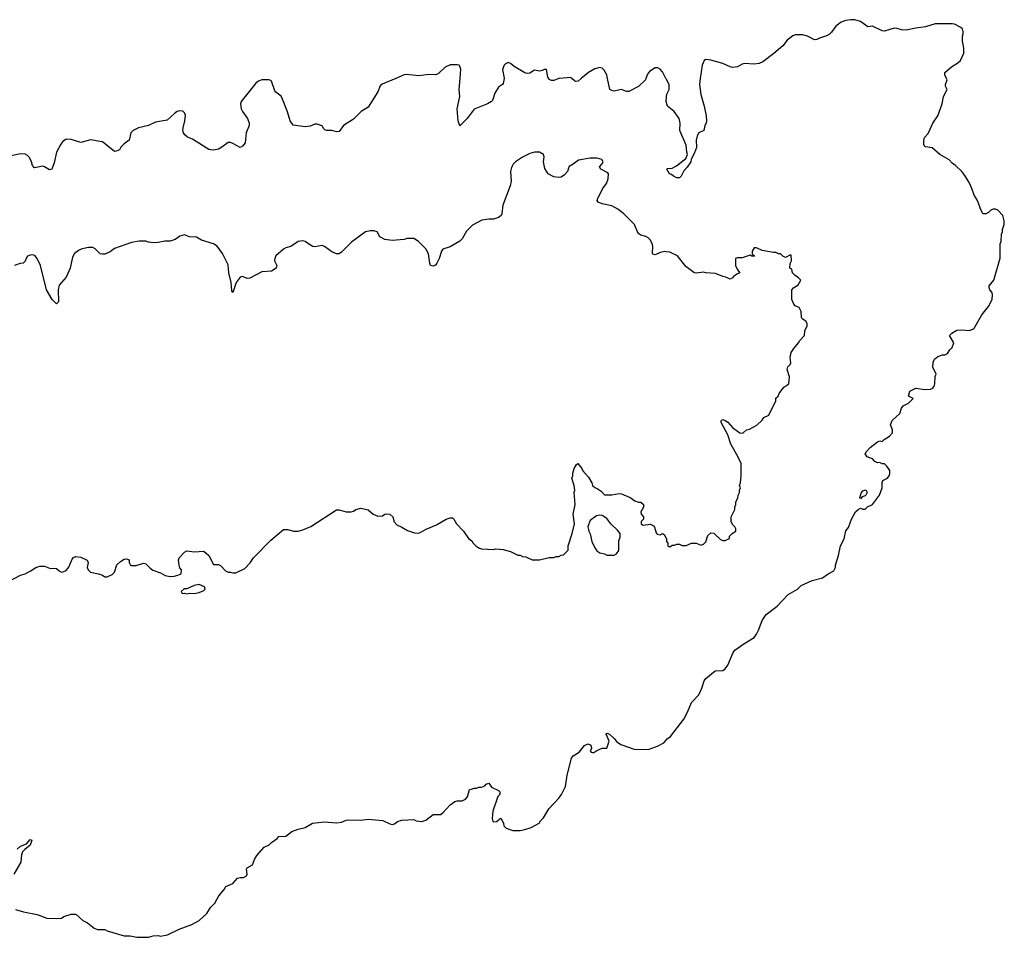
# Model space of a CAD drawing. Header units: inches. Extents: x 1861287 to 2052918, y 204622 to 437896.
# Tile 149 of 215: x 2034644 to 2042802, y 312886 to 320487. Entities that reach past the tile are written whole.
import ezdxf

# ---------------------------------------------------------------- set-up
doc = ezdxf.new("R2010")
doc.units = ezdxf.units.IN
doc.header["$MEASUREMENT"] = 0
for name, color, linetype in [('C0331', 7, 'Continuous'), ('C0332', 7, 'Continuous'), ('C0341', 7, 'Continuous'), ('C0342', 7, 'Continuous')]:
    doc.layers.add(name, color=color, linetype=linetype)

msp = doc.modelspace()

# ---------------------------------------------------------------- linework, layer by layer
at = {"layer": 'C0331', "color": 5}
for points, elevation in [([(2037761, 320000), (2037648, 319952), (2037630, 319939), (2037610.4, 319890), (2037530, 319762.9), (2037474.4, 319725.6), (2037410, 319662.7), (2037326.8, 319610), (2037290, 319562), (2037270, 319559), (2037231.2, 319568.9), (2037190, 319568.7), (2037173.6, 319573.6), (2037163.2, 319583.2), (2037150, 319608), (2037110, 319621.2), (2037090, 319621.2), (2037050, 319605.2), (2037010, 319599.3), (2036910, 319613.2), (2036883.7, 319650), (2036862.5, 319722.5), (2036821.6, 319830), (2036810, 319853.2), (2036766.6, 319886.6), (2036758, 319898), (2036730, 319978), (2036724.7, 319984.7), (2036709.4, 319989.4), (2036650, 319989.6), (2036621.7, 319978.3), (2036599.5, 319960.5), (2036478, 319810), (2036473, 319790), (2036478, 319750), (2036490, 319726), (2036530.7, 319670), (2036544, 319630), (2036544, 319610), (2036519.1, 319550), (2036511.9, 319468.1), (2036490, 319439), (2036470.6, 319429.4), (2036410, 319461.2), (2036390, 319469), (2036370, 319469), (2036318.8, 319430), (2036290, 319415.1), (2036250, 319406), (2036226, 319410), (2036210, 319413.2), (2036076.6, 319496.6), (2036033.6, 319513.6), (2036012.5, 319532.5), (2036001.2, 319550), (2035996, 319570), (2035997.2, 319590), (2036013.2, 319650), (2036016.6, 319696.6), (2036010, 319715.3), (2035995.3, 319730), (2035970, 319732.3), (2035950, 319726), (2035926.8, 319710), (2035865.2, 319654.8), (2035770, 319637), (2035710, 319609.6), (2035628.7, 319591.3), (2035584.7, 319570), (2035566, 319550), (2035550.8, 319489.2), (2035510, 319459), (2035482.8, 319430), (2035470.6, 319409.4), (2035442.8, 319397.2), (2035430, 319394), (2035330, 319474), (2035310, 319479), (2035230, 319493.2), (2035150, 319469), (2035070, 319496), (2035030, 319497.2), (2035002, 319478), (2034984.7, 319455.3), (2034950, 319388.7), (2034930, 319302), (2034910.5, 319250), (2034890, 319244), (2034850, 319268.7), (2034832.7, 319272.7), (2034770, 319261.2), (2034763.7, 319263.7), (2034750, 319278), (2034742, 319310), (2034725.8, 319345.8), (2034710, 319362.7), (2034690, 319372.3), (2034650, 319377), (2034510, 319345.1)], 120), ([(2038657.1, 320000), (2038650, 319958), (2038644.7, 319950), (2038610, 319929), (2038581.2, 319878.8), (2038561.3, 319818.7), (2038554, 319810), (2038518.8, 319790), (2038410, 319745.2), (2038351, 319670), (2038290, 319609), (2038276.9, 319650), (2038269.7, 319750), (2038291.4, 319850), (2038286.3, 319910), (2038292.8, 320000)], 120), ([(2039117.1, 320000), (2039110, 319999.3), (2039070, 319983.7), (2039050, 319982.7), (2039031.9, 319991.9), (2039026.9, 320000)], 120), ([(2039296, 320000), (2039270, 319978.4), (2039250, 319976), (2039240.7, 319980.7), (2039219.5, 320000)], 120), ([(2039832.1, 320000), (2039828.4, 319990), (2039770, 319933.3), (2039690, 319892), (2039672.3, 319892.3), (2039630, 319909.6), (2039570, 319896.2), (2039550, 319899.5), (2039533.2, 319910), (2039514.2, 320000)], 120), ([(2040000, 319997.4), (2039998.7, 320000)], 120), ([(2040000, 318564.8), (2039990, 318566), (2039950, 318558), (2039910, 318539.3), (2039890, 318544), (2039886.6, 318550), (2039889.7, 318610), (2039885.4, 318630), (2039870, 318659.5), (2039850, 318679.6), (2039831, 318691), (2039790, 318703.5), (2039774.3, 318714.3), (2039762.4, 318730), (2039739, 318790), (2039650, 318879), (2039598.6, 318918.6), (2039550, 318944), (2039470, 318962), (2039436.4, 318976.4), (2039428.7, 318990), (2039434, 319010), (2039476.2, 319090), (2039506.6, 319130), (2039519.3, 319170), (2039522, 319210), (2039517.2, 319217.2), (2039458, 319250), (2039448.4, 319268.4), (2039468, 319290), (2039478, 319310), (2039468.4, 319328.4), (2039430, 319339), (2039370, 319339), (2039275.3, 319324.7), (2039230.8, 319289.2), (2039198, 319270), (2039190, 319258), (2039182.8, 319230), (2039158, 319202), (2039130, 319182), (2039110, 319179), (2039070, 319185.2), (2039022, 319210), (2038994, 319254), (2038985.2, 319310), (2038989.2, 319350), (2038984, 319370), (2038950, 319389), (2038910, 319388.7), (2038870, 319378), (2038810, 319348), (2038752, 319310), (2038732, 319290), (2038718, 319262), (2038711, 319230), (2038716, 319150), (2038706.8, 319110), (2038646.8, 318950), (2038639.8, 318880.2), (2038634.4, 318865.6), (2038610.8, 318849.2), (2038570, 318834), (2038530, 318836), (2038473.4, 318826.6), (2038395.9, 318784.1), (2038345.3, 318734.7), (2038310, 318672.7), (2038290, 318652.3), (2038210, 318607), (2038150, 318585.2), (2038139.1, 318570), (2038120.7, 318510), (2038100.7, 318470), (2038090, 318454), (2038082, 318450), (2038070, 318446.6), (2038048.7, 318450), (2038041.2, 318470), (2038030, 318548), (2038010, 318588.7), (2037948.7, 318650), (2037910, 318675.3), (2037854, 318674), (2037830, 318666), (2037730, 318659.3), (2037670, 318665.2), (2037629.3, 318689.3), (2037606, 318730), (2037578, 318738), (2037550, 318737.2), (2037510, 318728.7), (2037394.4, 318645.6), (2037310, 318562), (2037290, 318549), (2037270, 318549), (2037230, 318564), (2037170, 318608.7), (2037150, 318615.3), (2037090, 318605.2), (2037070, 318609.2), (2037010, 318649), (2036990, 318654), (2036950, 318649), (2036890.5, 318609.5), (2036850, 318597.2), (2036830, 318585.2), (2036767.3, 318530), (2036757.3, 318510), (2036756.3, 318490), (2036774.8, 318450), (2036770, 318429.2), (2036730, 318404), (2036650, 318397.2), (2036550, 318345.2), (2036530, 318344), (2036490, 318359.3), (2036470, 318354.5), (2036438, 318310), (2036410, 318228.7), (2036402, 318242), (2036395.1, 318310), (2036376.9, 318390), (2036370, 318455.3), (2036324, 318550), (2036279, 318610), (2036250, 318629.2), (2036150, 318662), (2036110, 318686), (2036050, 318689), (2036010, 318704), (2035970, 318693.2), (2035932.3, 318667.7), (2035890, 318652.3), (2035847.9, 318652.1), (2035790, 318640.9), (2035750, 318639), (2035710, 318644), (2035690, 318652.7), (2035632.9, 318652.9), (2035570, 318641.2), (2035430, 318593.2), (2035394.6, 318565.4), (2035350, 318545.2), (2035330, 318544), (2035310, 318549), (2035270, 318588.7), (2035250, 318599), (2035210, 318599), (2035154.4, 318585.6), (2035130, 318574), (2035098.8, 318550), (2035081.1, 318518.9), (2035062, 318430), (2035030, 318355.3), (2034972.3, 318287.7), (2034963.8, 318250), (2034966, 318150), (2034950, 318134), (2034912.3, 318170), (2034867.3, 318250), (2034817.2, 318450), (2034790, 318508), (2034770, 318534), (2034750, 318539), (2034730, 318535.3), (2034710, 318528), (2034698, 318510), (2034690, 318486), (2034674, 318470), (2034647.3, 318467.3), (2034602, 318450)], 140), ([(2034550, 315834), (2034650, 315884.7), (2034690, 315898), (2034730, 315918), (2034778, 315950), (2034810, 315961), (2034850, 315961), (2034890, 315944.7), (2034950, 315942), (2034970, 315922), (2034990, 315912), (2035010, 315916), (2035030, 315926), (2035050, 315951.3), (2035080.1, 316019.9), (2035090, 316031.3), (2035110, 316041), (2035150, 316036), (2035202, 316010), (2035211.3, 315990), (2035204, 315950), (2035210.8, 315930), (2035230, 315910.8), (2035296.8, 315896.8), (2035330, 315884.7), (2035350, 315872), (2035370, 315872), (2035410, 315892), (2035428.8, 315911.1), (2035450, 315972), (2035480.2, 315999.8), (2035510, 316018), (2035530, 316022), (2035550, 316014), (2035552, 315990), (2035562, 315970), (2035570, 315966), (2035610, 315966), (2035670, 315986), (2035690, 315981), (2035723.8, 315943.8), (2035748.1, 315928.1), (2035810, 315904.9), (2035850, 315884), (2035890, 315876), (2035923.1, 315876.9), (2035955.3, 315884.7), (2035982, 315898), (2035986, 315930), (2035970, 315946), (2035964, 315970), (2035959, 316010), (2035964, 316030), (2036010, 316076), (2036030, 316086.8), (2036090, 316078.8), (2036170, 316086), (2036211, 316050), (2036250, 315974), (2036290, 315974), (2036310, 315962), (2036350, 315922), (2036370, 315912), (2036390, 315912), (2036410, 315904.7), (2036434.6, 315905.4), (2036510, 315942), (2036552.5, 315987.5), (2036582, 316030), (2036724.1, 316175.9), (2036830, 316264.7), (2036865.4, 316265.4), (2036911.6, 316251.6), (2036950, 316251.3), (2036990, 316261), (2037055.3, 316290), (2037270, 316426), (2037290, 316426), (2037350, 316411), (2037389.1, 316410.9), (2037410, 316416), (2037430, 316431), (2037470, 316442), (2037530, 316426), (2037572, 316390), (2037610, 316376), (2037650, 316378), (2037669.3, 316390.7), (2037685.6, 316394.4), (2037710.5, 316390.5), (2037736, 316370), (2037747.1, 316327.1), (2037770, 316302), (2037810, 316284.7), (2037856.9, 316256.9), (2037915.3, 316235.3), (2037950, 316234.8), (2038012.1, 316267.9), (2038097.5, 316302.5), (2038178, 316350), (2038210, 316361), (2038230, 316362), (2038242, 316350), (2038262, 316310), (2038322, 316250), (2038362, 316190), (2038391.2, 316171.1), (2038402, 316150), (2038425.4, 316125.4), (2038454, 316110), (2038470, 316104.7), (2038570, 316098), (2038590, 316104.7), (2038650, 316098), (2038710, 316082), (2038770, 316052), (2038790, 316052), (2038810, 316042), (2038836.9, 316036.9), (2038890, 316012), (2038950, 316012), (2039030, 316031.3), (2039068.4, 316031.6), (2039090, 316042), (2039110, 316042), (2039130, 316052), (2039150, 316054), (2039187.3, 316092.7), (2039188.7, 316130), (2039221.2, 316230), (2039240.9, 316310), (2039229.2, 316390), (2039246, 316470), (2039239, 316570), (2039244, 316590), (2039237.2, 316630), (2039218, 316690), (2039228, 316710), (2039228, 316730), (2039239, 316770), (2039256.4, 316803.6), (2039269, 316811), (2039301, 316770), (2039311, 316750), (2039356.8, 316696.8), (2039384.7, 316650), (2039391.3, 316630), (2039410, 316611.3), (2039430, 316604.7), (2039462.8, 316582.8), (2039490, 316552), (2039550, 316551), (2039610, 316562.8), (2039630, 316558.8), (2039702, 316530), (2039742, 316502), (2039770, 316491), (2039791, 316491), (2039811.3, 316470), (2039811.3, 316450), (2039791, 316410), (2039792, 316390), (2039811.3, 316370), (2039811.3, 316350), (2039792, 316330), (2039792, 316310), (2039810, 316301), (2039870, 316307.3), (2039895.3, 316295.3), (2039903.5, 316283.5), (2039916.3, 316236.3), (2039925.5, 316225.5), (2039950, 316221), (2039970, 316232), (2039983.6, 316223.6), (2040000, 316193.6)], 140), ([(2034610, 313118), (2034676.8, 313096.8), (2034790, 313074), (2034870, 313044), (2034950, 313041), (2034990, 313044.7), (2035010, 313058), (2035070, 313078), (2035110, 313078), (2035166.4, 313026.4), (2035205.4, 313005.4), (2035262, 312962), (2035290, 312951.3), (2035350, 312951), (2035370, 312941), (2035510, 312898.8), (2035558, 312898), (2035613.6, 312886.4), (2035710, 312886.8), (2035750, 312898.8), (2035790, 312901), (2035810, 312896), (2035870, 312906), (2035965.6, 312954.4), (2036070, 312991.3), (2036130, 313024.7), (2036195.5, 313084.5), (2036226.3, 313133.7), (2036262, 313170), (2036295.3, 313230), (2036338.6, 313281.4), (2036353.2, 313306.8), (2036410, 313330.8), (2036450, 313376), (2036470, 313382.8), (2036497, 313383), (2036524, 313396), (2036529, 313410), (2036524, 313450), (2036530, 313462), (2036573.2, 313486.8), (2036589.2, 313530), (2036610, 313564.7), (2036670, 313632), (2036710, 313652), (2036729.1, 313670.9), (2036776.5, 313703.5), (2036790, 313722), (2036850, 313724.7), (2036898, 313762), (2036950, 313781), (2037010, 313796), (2037070, 313830.8), (2037170, 313842.8), (2037270, 313834.8), (2037310, 313840.7), (2037350, 313856.3), (2037370, 313859.1), (2037470, 313857.3), (2037530, 313866), (2037654, 313854), (2037710, 313826), (2037730, 313821), (2037750, 313826), (2037774.6, 313845.4), (2037810, 313858), (2037910, 313862), (2037930, 313852), (2037974.6, 313845.4), (2038010, 313858), (2038070, 313904.7), (2038130, 313904.7), (2038150, 313918), (2038210, 313984.7), (2038250, 314011.3), (2038270, 314018), (2038310, 314016), (2038338, 314030), (2038355.3, 314050), (2038370, 314112), (2038387.3, 314112.7), (2038410, 314122), (2038430, 314122), (2038448.7, 314131.3), (2038470, 314131.3), (2038498, 314142), (2038510, 314154), (2038530, 314162), (2038554, 314130), (2038610, 314102), (2038622, 314090), (2038622, 314070), (2038606.4, 314053.6), (2038564, 313930), (2038558, 313870), (2038565.4, 313845.4), (2038570, 313842), (2038594, 313846), (2038630, 313874), (2038651.6, 313831.6), (2038654, 313810), (2038674, 313790), (2038730, 313772), (2038790, 313772), (2038830, 313778), (2038883.1, 313796.9), (2038948.4, 313831.6), (2038958, 313850), (2038983.1, 313876.9), (2039028.7, 313950), (2039110, 314038), (2039134, 314070), (2039165.6, 314134.4), (2039179.3, 314230), (2039215.1, 314370), (2039230, 314390.4), (2039279.6, 314420.4), (2039323.7, 314476.3), (2039350, 314488.5), (2039370, 314480.7), (2039378, 314470), (2039380.5, 314450), (2039371.3, 314430), (2039379.6, 314419.6), (2039390, 314416), (2039402, 314418), (2039426, 314434), (2039470, 314452), (2039510, 314454), (2039528, 314510), (2039502, 314570), (2039510, 314576), (2039530.6, 314570), (2039570, 314533.4), (2039588, 314508), (2039623.4, 314483.4), (2039736.1, 314443.9), (2039850, 314441.6), (2039928.7, 314470), (2039982, 314498), (2040000, 314519.6)], 120), ([(2034622.4, 313617.6), (2034650, 313641.5), (2034699.3, 313660.7), (2034730, 313695.5), (2034744.7, 313690), (2034731.5, 313650), (2034685.7, 313614.3), (2034666.8, 313593.2), (2034658.6, 313570), (2034653.6, 313510), (2034594.2, 313410)], 120)]:
    msp.add_lwpolyline(points, dxfattribs=dict(at, elevation=elevation))
at = {"layer": 'C0331', "color": 5, "elevation": 140}
for points in [[(2039450, 316384), (2039422.5, 316377.5), (2039370, 316339), (2039350.8, 316290), (2039360.7, 316250), (2039371, 316229), (2039384.5, 316164.5), (2039410, 316112), (2039427.1, 316087.1), (2039450, 316072), (2039490, 316062), (2039510, 316052), (2039570, 316052), (2039590, 316062), (2039608, 316090), (2039608, 316170), (2039620.4, 316199.6), (2039619, 316230), (2039597.5, 316257.5), (2039541.2, 316310), (2039510, 316355.3), (2039470, 316379)], [(2036130, 315809.2), (2036090, 315801.2), (2036030, 315774), (2036007.1, 315772.9), (2035982, 315750), (2035990, 315734), (2036010, 315738), (2036030, 315731.3), (2036050, 315736), (2036090, 315734.8), (2036130, 315742.8), (2036170, 315758), (2036182, 315770), (2036175.3, 315790)]]:
    msp.add_lwpolyline(points, close=True, dxfattribs=at)
at = {"layer": 'C0332', "color": 5, "elevation": 120}
for points in [[(2039026.9, 320000), (2039020.9, 320010), (2039010, 320074), (2038990, 320075.3), (2038973.7, 320066.3), (2038950, 320061.2), (2038910, 320069), (2038870, 320045.2), (2038850, 320042.7), (2038830, 320046.6), (2038740.4, 320100.4), (2038710, 320124.5), (2038690, 320131.8), (2038670, 320122), (2038659.3, 320110), (2038645.1, 320074.9), (2038657.5, 320002.5), (2038657.1, 320000)], [(2038292.8, 320000), (2038298.4, 320078.4), (2038288.8, 320108.9), (2038286, 320110), (2038270, 320114), (2038210, 320112.3), (2038170, 320094), (2038110, 320039), (2038090.5, 320029.5), (2038032.8, 320032.8), (2037950, 320021.2), (2037850, 320032.7), (2037830, 320029.3), (2037761, 320000)], [(2039514.2, 320000), (2039507.8, 320030), (2039487, 320070), (2039470, 320085.1), (2039451.1, 320091.1), (2039410, 320079.7), (2039356.3, 320050), (2039296, 320000)], [(2039998.7, 320000), (2039970, 320055.1), (2039950, 320078), (2039930, 320089.4), (2039910, 320087), (2039861.2, 320058.8), (2039844.9, 320035.1), (2039832.1, 320000)], [(2039219.5, 320000), (2039210, 320008.7), (2039117.1, 320000)]]:
    msp.add_lwpolyline(points, dxfattribs=at)
at = {"layer": 'C0341', "color": 5}
for points, elevation in [([(2040000, 314519.6), (2040008.7, 314530), (2040037.2, 314550), (2040145.8, 314694.2), (2040176.2, 314750), (2040209.6, 314830), (2040270, 314896), (2040297, 314950), (2040316, 315010), (2040330, 315031.3), (2040405.6, 315094.4), (2040470, 315097.3), (2040490, 315110.8), (2040510, 315141), (2040555.6, 315244.4), (2040570, 315266), (2040642.7, 315317.3), (2040729.4, 315370.6), (2040750, 315398), (2040766, 315430), (2040796.2, 315510), (2040830, 315560.5), (2040920.9, 315630), (2041010, 315726.8), (2041088.7, 315770), (2041120.2, 315799.8), (2041210, 315841), (2041296.5, 315863.5), (2041343.2, 315896.8), (2041390, 315922), (2041402, 315950), (2041402, 315970), (2041429, 316050), (2041446, 316130), (2041474, 316186), (2041490, 316254), (2041510, 316282), (2041536, 316350), (2041569.6, 316410), (2041590, 316431.3), (2041610, 316442), (2041630, 316432), (2041650, 316432), (2041669, 316451), (2041709.1, 316470.9), (2041769, 316550), (2041788.7, 316610), (2041788.7, 316650), (2041795.3, 316670), (2041835.3, 316690), (2041849, 316710), (2041853.6, 316726.4), (2041852.9, 316752.9), (2041828, 316790), (2041810, 316808), (2041790, 316808), (2041770, 316818), (2041750, 316815.3), (2041730, 316828), (2041709.3, 316849.3), (2041666.3, 316866.3), (2041648.7, 316890), (2041659, 316910), (2041690, 316944.7), (2041750, 316991.3), (2041770, 316998), (2041790, 316994), (2041806, 317010), (2041850, 317038), (2041875.1, 317064.9), (2041876, 317090), (2041859.3, 317130), (2041874.2, 317165.8), (2041935.9, 317224.1), (2041949.4, 317270), (2041962.7, 317290), (2042008, 317310), (2042048, 317350), (2042009, 317370), (2042019, 317410), (2042070, 317436), (2042144.7, 317424.7), (2042190, 317427.2), (2042210, 317434.8), (2042220.9, 317450), (2042226, 317470), (2042229.1, 317530.9), (2042238, 317550), (2042209.2, 317610), (2042213.2, 317650), (2042224.8, 317675.2), (2042250, 317696), (2042290, 317711.3), (2042310, 317711.3), (2042330, 317722), (2042350, 317752), (2042370, 317772), (2042384, 317810), (2042348, 317870), (2042368, 317890), (2042410, 317916), (2042450, 317918.8), (2042510, 317911.3), (2042550, 317926.8), (2042616.6, 318043.4), (2042670, 318111.3), (2042701.2, 318170), (2042705.2, 318210), (2042699, 318230), (2042682, 318250), (2042675.3, 318270), (2042676.4, 318283.6), (2042715.3, 318330), (2042768.4, 318511.6), (2042768.7, 318630), (2042775.3, 318650), (2042778, 318710), (2042788, 318730), (2042788, 318750), (2042802, 318790), (2042800.4, 318820.4), (2042790, 318866), (2042748.4, 318908.4), (2042730, 318918), (2042710, 318918), (2042690, 318908), (2042670.9, 318889.1), (2042650, 318878), (2042630, 318878), (2042623.1, 318883.1), (2042610, 318906), (2042581.2, 318990), (2042553.6, 319033.6), (2042534, 319090), (2042510, 319138), (2042475.5, 319195.5), (2042449.5, 319229.5), (2042398.9, 319278.9), (2042370, 319299), (2042346, 319326), (2042269, 319370), (2042205.2, 319425.2), (2042150, 319435.3), (2042140.2, 319440.2), (2042134.6, 319454.6), (2042134.6, 319485.4), (2042142, 319510), (2042170, 319544.7), (2042209.5, 319630), (2042250, 319690.8), (2042287, 319790), (2042297, 319850), (2042328, 319910), (2042315.3, 319935.3), (2042314, 319950), (2042329, 319990), (2042323.8, 320000)], 120), ([(2040283.4, 320000), (2040276.4, 319950), (2040287.7, 319867.7), (2040315.5, 319770), (2040330.7, 319690), (2040334.8, 319650), (2040330.9, 319630.9), (2040321, 319610), (2040312, 319570), (2040270, 319548.7), (2040255.9, 319524.1), (2040247.9, 319487.9), (2040250.4, 319429.6), (2040236.3, 319383.7), (2040207.1, 319332.9), (2040204, 319310), (2040175.6, 319264.4), (2040146.2, 319233.8), (2040124, 319190), (2040110, 319176), (2040090, 319178), (2040062, 319190), (2040045.2, 319205.2), (2040028.7, 319210), (2040005.2, 319250), (2040010, 319254.8), (2040050, 319258.4), (2040084.8, 319275.2), (2040163.1, 319336.9), (2040178, 319370), (2040171.8, 319390), (2040167, 319447), (2040113.3, 319570), (2040117, 319630), (2040107.6, 319670), (2040067, 319727), (2040012.7, 319770), (2040004.5, 319790), (2040000.9, 319810), (2040002.7, 319850), (2040006, 319870), (2040025.1, 319910), (2040024.7, 319950), (2040000, 319997.4)], 120), ([(2040000, 316193.6), (2040002, 316190), (2040003.6, 316163.6), (2040014, 316150), (2040014, 316130), (2040023.6, 316123.6), (2040036.4, 316123.6), (2040050, 316134), (2040070, 316134), (2040090, 316142), (2040110, 316142), (2040132.7, 316132.7), (2040167.3, 316132.7), (2040210, 316152), (2040250, 316152), (2040290, 316134), (2040310, 316142), (2040330, 316162), (2040344.7, 316215.3), (2040370, 316236), (2040394.8, 316234.8), (2040450, 316182), (2040470, 316172), (2040490, 316172), (2040526, 316190), (2040526, 316210), (2040546, 316230), (2040578, 316250), (2040578, 316270), (2040570, 316286), (2040550, 316306), (2040538, 316330), (2040538, 316370), (2040568, 316430), (2040568, 316450), (2040578, 316470), (2040578, 316490), (2040594.6, 316525.4), (2040598, 316550), (2040608.4, 316571.6), (2040608.8, 316591.1), (2040615.3, 316610), (2040608.7, 316630), (2040615.3, 316650), (2040622, 316710), (2040622, 316810), (2040594, 316870), (2040537.2, 316970), (2040510, 317048), (2040457.2, 317150), (2040456.4, 317163.6), (2040458, 317170), (2040470, 317174.8), (2040490, 317166.8), (2040512.3, 317152.3), (2040551, 317110), (2040590, 317078), (2040610, 317064.7), (2040636.4, 317063.6), (2040666, 317090), (2040690, 317096), (2040752.5, 317127.5), (2040795.3, 317170), (2040809.3, 317190.7), (2040850, 317212), (2040908, 317330), (2040909.1, 317350.9), (2040928, 317370), (2040935.3, 317390), (2040976.4, 317443.6), (2041018, 317470), (2041022, 317530), (2041004, 317590), (2041009.1, 317610.9), (2041028, 317630), (2041034, 317646), (2041028.7, 317690), (2041037.2, 317730), (2041057.5, 317762.5), (2041098, 317810), (2041108.8, 317831.1), (2041146, 317870), (2041148, 317910), (2041168, 317950), (2041168, 317970), (2041158, 317990), (2041126, 318010), (2041120.4, 318020.4), (2041118, 318070), (2041102, 318102), (2041070, 318118), (2041058, 318130), (2041042, 318170), (2041042, 318250), (2041054.6, 318265.4), (2041095.3, 318290), (2041115.3, 318330), (2041098, 318350), (2041069.1, 318369.1), (2041048, 318390), (2041042, 318422), (2041026, 318430), (2041027.3, 318467.3), (2041038, 318490), (2041035.3, 318535.3), (2041030, 318538), (2040990, 318518), (2040967.3, 318527.3), (2040947.3, 318547.3), (2040930, 318548), (2040910, 318558), (2040890, 318558), (2040796.4, 318576.4), (2040750, 318598), (2040730, 318598), (2040714, 318570), (2040714, 318550), (2040718, 318538), (2040730, 318534), (2040731.6, 318528.4), (2040710, 318528.7), (2040696.4, 318536.4), (2040630, 318515.3), (2040590, 318515.3), (2040574, 318510), (2040574, 318450), (2040590, 318414), (2040612, 318390), (2040590, 318382), (2040558.8, 318361.2), (2040550, 318348.7), (2040530, 318338), (2040495.5, 318355.5), (2040470, 318359.3), (2040410, 318385.2), (2040330, 318389.3), (2040310, 318395.3), (2040250, 318387), (2040230, 318393.2), (2040163.3, 318443.3), (2040094, 318530), (2040030, 318561.2), (2040000, 318564.8)], 140)]:
    msp.add_lwpolyline(points, dxfattribs=dict(at, elevation=elevation))
at = {"layer": 'C0341', "color": 5, "elevation": 120}
msp.add_lwpolyline([(2041610, 316518), (2041605.2, 316530), (2041619, 316570), (2041630, 316584.7), (2041653.4, 316593.4), (2041666, 316570), (2041654.8, 316550), (2041650, 316544), (2041624.7, 316535.3)], close=True, dxfattribs=at)
at = {"layer": 'C0342', "color": 5, "elevation": 120}
msp.add_lwpolyline([(2042323.8, 320000), (2042308, 320030), (2042309, 320050), (2042363.2, 320096.8), (2042418, 320130), (2042438, 320150), (2042468, 320210), (2042468, 320250), (2042455.3, 320310), (2042455.3, 320350), (2042462, 320370), (2042462, 320390), (2042455.3, 320410), (2042442, 320422), (2042389.3, 320449.3), (2042370, 320452.7), (2042230, 320452.3), (2042150, 320426.6), (2042070, 320417), (2041990, 320399.3), (2041950, 320402.7), (2041914.2, 320414.2), (2041890, 320416), (2041810, 320393.2), (2041790, 320396), (2041710, 320433.2), (2041670, 320429.2), (2041610, 320472.3), (2041564.8, 320484.8), (2041530, 320487), (2041490, 320479.3), (2041450, 320465.2), (2041406.2, 320433.8), (2041370, 320384), (2041350, 320364), (2041330, 320353.2), (2041270, 320335.3), (2041250, 320322), (2041230, 320321.2), (2041170, 320349.4), (2041130, 320362.7), (2041070, 320361.2), (2041050, 320354), (2041002, 320318), (2040966.8, 320270), (2040893.5, 320206.5), (2040801.4, 320138.6), (2040770, 320124.2), (2040730, 320119.5), (2040650, 320125.2), (2040630, 320119), (2040590, 320096), (2040550, 320091.8), (2040530, 320096.2), (2040470, 320122.9), (2040370, 320152.7), (2040330, 320158), (2040314, 320150), (2040298.8, 320110), (2040283.4, 320000)], dxfattribs=at)

doc.saveas('drawing.dxf')
